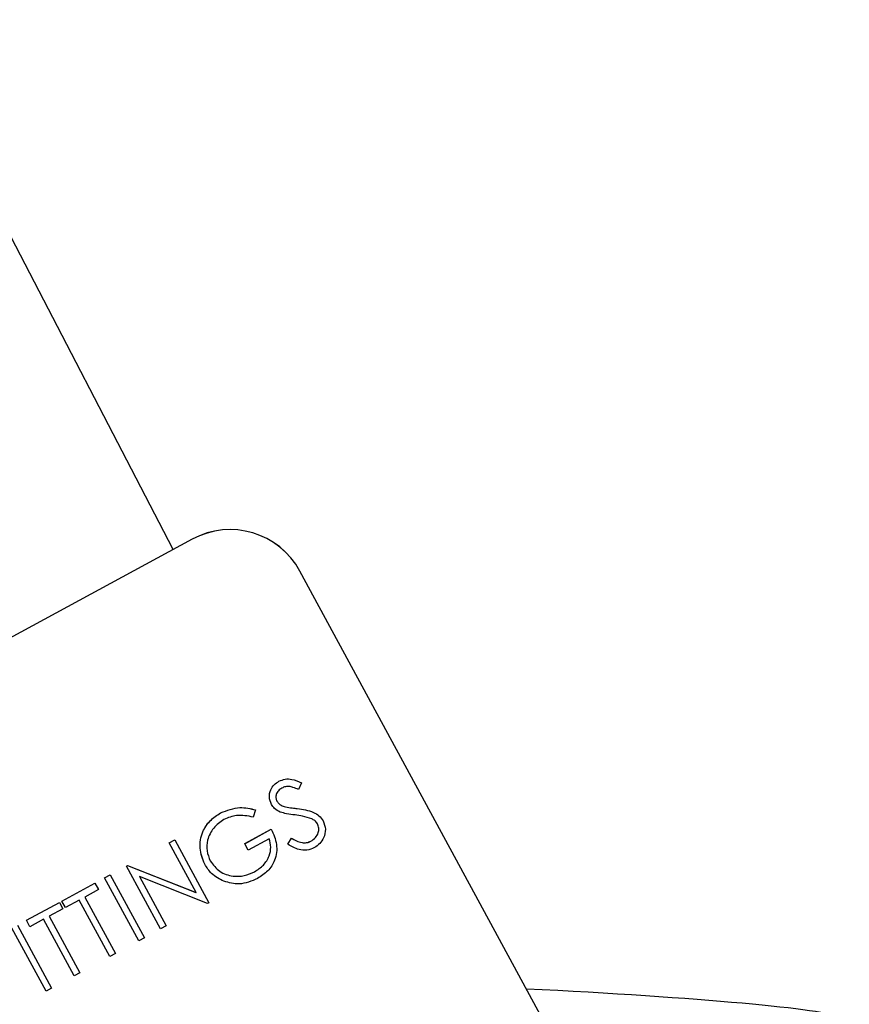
# Model space of a CAD drawing. Header units: inches. Extents: x 0.6 to 33.8, y 0 to 21.7.
# Tile 79 of 204: x 12.978 to 13.239, y 15.913 to 16.223. Entities that reach past the tile are written whole.
import ezdxf

# ---------------------------------------------------------------- set-up
doc = ezdxf.new("R2010")
doc.units = ezdxf.units.IN
doc.header["$MEASUREMENT"] = 0
doc.layers.add('FORMAT', color=7, linetype='Continuous')
doc.styles.add('SLDTEXTSTYLE3', font='TXT', dxfattribs={"width": 0.75})
doc.dimstyles.new('SLDDIMSTYLE0', dxfattribs={"dimtxt": 0.125, "dimasz": 0.13, "dimexe": 0, "dimexo": 0.0625, "dimgap": 0.03125, "dimtad": 0, "dimtih": 1, "dimtoh": 1, "dimdec": 1, "dimlfac": 4, "dimrnd": 1e-09, "dimzin": 12, "dimdsep": 46, "dimtxsty": 'SLDTEXTSTYLE3', "dimsah": 1, "dimcen": 0.09, "dimadec": 0, "dimazin": 3, "dimtfac": 1, "dimtdec": 1, "dimtofl": 0, "dimtmove": 0, "dimatfit": 3, "dimfxl": 0, "dimfrac": 2, "dimtolj": 1, "dimtzin": 12, "dimarcsym": 0})

# ---------------------------------------------------------------- blocks, each defined once
blk = doc.blocks.new('_D_1')
at = {"layer": 'FORMAT'}
for p, q in [((6.14175, 17.34011), (2.54818, 17.34011)), ((2.67318, 17.34011), (2.67318, 11.07473)), ((2.48846, 11.04934), (2.45037, 11.04934)), ((2.45037, 11.04934), (2.45037, 10.85091)), ((2.8579, 11.04934), (2.89599, 11.04934)), ((2.89599, 11.04934), (2.89599, 10.85091)), ((2.45037, 10.85091), (2.48846, 10.85091)), ((2.89599, 10.85091), (2.8579, 10.85091)), ((2.67318, 4.39851), (2.67318, 10.66388)), ((13.15451, 4.39851), (2.54818, 4.39851))]:
    blk.add_line(p, q, dxfattribs=at)
for points in [[(2.67318, 17.34011), (2.65318, 17.21011), (2.69318, 17.21011)], [(2.67318, 4.39851), (2.69318, 4.52851), (2.65318, 4.52851)]]:
    blk.add_solid(points, dxfattribs=at)
at = {"layer": 'FORMAT', "char_height": 0.125, "attachment_point": 1, "style": 'SLDTEXTSTYLE3'}
for s, insert in [('1315', (2.48846, 11.01204)), ('51.8', (2.51155, 10.82502))]:
    blk.add_mtext(s, dxfattribs=dict(at, insert=insert))

msp = doc.modelspace()

# ---------------------------------------------------------------- linework, layer by layer
at = {"color": 7, "linetype": 'Continuous'}
for p, q in [((13.02643, 16.05637), (12.89423, 16.31071)), ((13.03238, 16.05959), (12.55326, 15.79983)), ((13.03238, 16.05959), (12.55326, 15.79984)), ((13.03238, 16.05959), (13.03238, 16.05959)), ((13.23902, 15.7309), (13.06627, 16.04953)), ((13.06627, 16.04953), (13.06627, 16.04953)), ((13.05966, 15.9835), (13.05966, 15.9835)), ((13.06674, 15.98301), (13.0658, 15.98092)), ((13.06674, 15.98301), (13.06674, 15.98301)), ((13.05729, 15.97624), (13.05729, 15.97624)), ((13.06171, 15.97544), (13.06171, 15.97544)), ((13.04133, 15.97356), (13.04133, 15.97357)), ((13.05233, 15.9745), (13.05159, 15.97223)), ((13.05233, 15.9745), (13.05232, 15.9745)), ((13.06543, 15.97491), (13.06543, 15.97491)), ((13.07355, 15.97105), (13.07355, 15.97106)), ((13.04889, 15.96389), (13.05726, 15.96842)), ((13.04889, 15.96388), (13.05726, 15.96842)), ((13.05726, 15.96842), (13.05726, 15.96842)), ((13.02514, 15.96413), (13.02691, 15.96509)), ((13.02514, 15.96413), (13.02691, 15.96509)), ((13.03358, 15.94856), (13.02514, 15.96413)), ((13.02514, 15.96413), (13.02514, 15.96413)), ((13.02691, 15.96509), (13.03764, 15.94531)), ((13.02691, 15.96509), (13.02691, 15.96509)), ((13.04889, 15.96388), (13.04889, 15.96389)), ((13.04999, 15.96185), (13.04889, 15.96388)), ((13.05659, 15.96543), (13.04999, 15.96185)), ((13.06245, 15.9637), (13.06357, 15.96561)), ((13.06245, 15.9637), (13.06358, 15.96561)), ((13.06245, 15.9637), (13.06245, 15.9637)), ((13.06358, 15.96561), (13.06357, 15.96561)), ((13.06971, 15.96467), (13.0697, 15.96467)), ((13.0117, 15.95684), (13.01207, 15.95704)), ((13.0117, 15.95684), (13.01207, 15.95704)), ((13.02242, 15.93706), (13.0117, 15.95684)), ((13.0117, 15.95684), (13.0117, 15.95684)), ((13.01207, 15.95704), (13.03357, 15.94856)), ((13.01207, 15.95704), (13.03358, 15.94856)), ((13.01207, 15.95704), (13.01207, 15.95704)), ((13.03633, 15.95741), (13.03632, 15.95741)), ((13.00485, 15.95313), (13.00662, 15.95409)), ((13.00485, 15.95313), (13.00663, 15.95409)), ((13.00663, 15.95409), (13.00662, 15.95409)), ((13.00663, 15.95409), (13.01735, 15.93431)), ((13.05202, 15.95508), (13.05202, 15.95508)), ((12.99141, 15.94584), (13.00181, 15.95148)), ((12.99141, 15.94584), (13.00181, 15.95148)), ((13.00181, 15.95148), (13.00291, 15.94945)), ((13.00181, 15.95148), (13.00181, 15.95148)), ((13.00485, 15.95313), (13.00485, 15.95313)), ((13.01557, 15.93335), (13.00485, 15.95313)), ((13.03723, 15.94509), (13.01578, 15.95355)), ((13.01578, 15.95355), (13.02419, 15.93802)), ((13.00291, 15.94945), (12.9986, 15.94711)), ((12.98025, 15.93979), (12.99065, 15.94543)), ((12.98025, 15.93979), (12.99065, 15.94543)), ((12.99065, 15.94543), (12.99175, 15.9434)), ((12.99065, 15.94543), (12.99065, 15.94543)), ((12.99251, 15.94381), (12.99141, 15.94584)), ((12.99141, 15.94584), (12.99141, 15.94584)), ((12.99682, 15.94615), (12.99251, 15.94381)), ((13.00644, 15.9284), (12.99682, 15.94615)), ((12.9986, 15.94711), (13.00822, 15.92936)), ((13.03764, 15.94531), (13.03723, 15.94509)), ((12.99175, 15.9434), (12.98744, 15.94106)), ((12.97746, 15.93828), (12.98819, 15.9185)), ((12.98135, 15.93776), (12.98025, 15.93979)), ((12.98025, 15.93979), (12.98025, 15.93979)), ((12.98566, 15.9401), (12.98135, 15.93776)), ((12.99529, 15.92235), (12.98566, 15.9401)), ((12.98744, 15.94106), (12.99706, 15.92331)), ((12.98641, 15.91754), (12.97569, 15.93732)), ((13.02419, 15.93802), (13.02242, 15.93706)), ((13.01735, 15.93431), (13.01557, 15.93335)), ((13.00822, 15.92936), (13.00644, 15.9284)), ((12.99706, 15.92331), (12.99529, 15.92235)), ((12.98819, 15.9185), (12.98641, 15.91754))]:
    msp.add_line(p, q, dxfattribs=at)
for centre in [(13.04429, 16.03762), (13.04429, 16.03761)]:
    msp.add_arc(centre, 0.025, 28.469, 118.469, dxfattribs=at)
msp.add_ellipse((13.12011, 15.91373), major_axis=(0.11638, -0.00493), ratio=0.044973, start_param=0.07926, end_param=1.422842, dxfattribs=at)
for points, knots in [([(13.05729, 15.97624), (13.05699, 15.97699), (13.0564, 15.97849), (13.05693, 15.98075), (13.05808, 15.98247), (13.05913, 15.98316), (13.05966, 15.9835)], [0, 0, 0, 0, 0.279553, 0.558798, 0.779378, 1, 1, 1, 1]), ([(13.05729, 15.97624), (13.05699, 15.97699), (13.0564, 15.97849), (13.05693, 15.98074), (13.05809, 15.98246), (13.05914, 15.98315), (13.05966, 15.9835)], [0, 0, 0, 0, 0.2795526, 0.5587984, 0.7793777, 1, 1, 1, 1]), ([(13.05966, 15.9835), (13.0603, 15.98377), (13.06158, 15.98431), (13.06412, 15.98418), (13.06575, 15.98346), (13.06674, 15.98301)], [0, 0, 0, 0, 0.2797499, 0.5595012, 1, 1, 1, 1]), ([(13.05966, 15.9835), (13.0603, 15.98377), (13.06158, 15.98431), (13.06412, 15.98418), (13.06575, 15.98345), (13.06674, 15.98301)], [0, 0, 0, 0, 0.2797499, 0.5595012, 1, 1, 1, 1]), ([(13.0658, 15.98092), (13.06523, 15.98116), (13.06428, 15.98156), (13.0629, 15.9819), (13.06167, 15.98186), (13.06093, 15.98153), (13.06056, 15.98136)], [0, 0, 0, 0, 0.340409, 0.560482, 0.78018, 1, 1, 1, 1]), ([(13.06056, 15.98136), (13.06018, 15.98111), (13.05941, 15.98062), (13.05878, 15.97948), (13.0586, 15.97829), (13.05888, 15.97762), (13.05902, 15.97729)], [0, 0, 0, 0, 0.280274, 0.559931, 0.77992, 1, 1, 1, 1]), ([(13.04133, 15.97357), (13.04334, 15.97435), (13.04694, 15.97576), (13.05068, 15.97489), (13.05232, 15.9745)], [0, 0, 0, 0, 0.558579, 1, 1, 1, 1]), ([(13.04133, 15.97356), (13.04334, 15.97435), (13.04694, 15.97576), (13.05068, 15.97488), (13.05233, 15.9745)], [0, 0, 0, 0, 0.558579, 1, 1, 1, 1]), ([(13.06003, 15.97383), (13.0594, 15.97415), (13.05828, 15.97473), (13.05759, 15.97578), (13.05729, 15.97624)], [0, 0, 0, 0, 0.55984, 1, 1, 1, 1]), ([(13.05902, 15.97729), (13.05919, 15.97703), (13.05953, 15.9765), (13.06046, 15.97582), (13.06123, 15.97559), (13.06171, 15.97544)], [0, 0, 0, 0, 0.279946, 0.559774, 1, 1, 1, 1]), ([(13.05902, 15.97729), (13.05919, 15.97702), (13.05954, 15.9765), (13.06046, 15.97582), (13.06123, 15.97558), (13.06171, 15.97544)], [0, 0, 0, 0, 0.279946, 0.559774, 1, 1, 1, 1]), ([(13.06171, 15.97544), (13.0624, 15.97533), (13.06364, 15.97512), (13.06488, 15.97498), (13.06543, 15.97491)], [0, 0, 0, 0, 0.559906, 1, 1, 1, 1]), ([(13.06171, 15.97544), (13.0624, 15.97532), (13.06364, 15.97512), (13.06489, 15.97497), (13.06543, 15.97491)], [0, 0, 0, 0, 0.559906, 1, 1, 1, 1]), ([(13.03632, 15.95741), (13.03568, 15.95907), (13.03439, 15.96238), (13.03535, 15.9674), (13.03783, 15.97129), (13.04016, 15.97281), (13.04133, 15.97357)], [0, 0, 0, 0, 0.2795897, 0.5590718, 0.7794111, 1, 1, 1, 1]), ([(13.03633, 15.95741), (13.03568, 15.95906), (13.03439, 15.96237), (13.03535, 15.96739), (13.03783, 15.97128), (13.04017, 15.9728), (13.04133, 15.97356)], [0, 0, 0, 0, 0.27959, 0.559072, 0.779411, 1, 1, 1, 1]), ([(13.05159, 15.97223), (13.04982, 15.97257), (13.04666, 15.97319), (13.04368, 15.97202), (13.04237, 15.9715)], [0, 0, 0, 0, 0.55984, 1, 1, 1, 1]), ([(13.06473, 15.9729), (13.06383, 15.973), (13.06224, 15.97319), (13.0607, 15.97363), (13.06003, 15.97383)], [0, 0, 0, 0, 0.560413, 1, 1, 1, 1]), ([(13.07, 15.97168), (13.06904, 15.972), (13.06732, 15.97257), (13.06552, 15.9728), (13.06473, 15.9729)], [0, 0, 0, 0, 0.559496, 1, 1, 1, 1]), ([(13.06543, 15.97491), (13.06717, 15.97467), (13.06959, 15.97433), (13.07235, 15.97274), (13.07315, 15.97162), (13.07355, 15.97106)], [0, 0, 0, 0, 0.560115, 0.780284, 1, 1, 1, 1]), ([(13.06543, 15.97491), (13.06717, 15.97466), (13.06959, 15.97432), (13.07235, 15.97274), (13.07315, 15.97161), (13.07355, 15.97105)], [0, 0, 0, 0, 0.560115, 0.780284, 1, 1, 1, 1]), ([(13.04237, 15.9715), (13.04121, 15.97067), (13.03887, 15.96901), (13.03709, 15.96531), (13.03679, 15.96158), (13.03764, 15.95949), (13.03806, 15.95845)], [0, 0, 0, 0, 0.279847, 0.559555, 0.779847, 1, 1, 1, 1]), ([(13.0697, 15.96467), (13.07021, 15.96501), (13.07121, 15.96569), (13.07208, 15.9672), (13.07228, 15.96879), (13.07194, 15.96968), (13.07176, 15.97012)], [0, 0, 0, 0, 0.280276, 0.560148, 0.780153, 1, 1, 1, 1]), ([(13.06971, 15.96467), (13.07021, 15.96501), (13.07121, 15.96569), (13.07208, 15.96719), (13.07229, 15.96878), (13.07194, 15.96967), (13.07176, 15.97012)], [0, 0, 0, 0, 0.280276, 0.560148, 0.780153, 1, 1, 1, 1]), ([(13.07176, 15.97012), (13.0715, 15.97049), (13.07103, 15.97114), (13.07032, 15.97151), (13.07, 15.97168)], [0, 0, 0, 0, 0.55899, 1, 1, 1, 1]), ([(13.07355, 15.97105), (13.07388, 15.97018), (13.07454, 15.96844), (13.07389, 15.96586), (13.07263, 15.96383), (13.07141, 15.96303), (13.07081, 15.96264)], [0, 0, 0, 0, 0.279183, 0.559085, 0.779446, 1, 1, 1, 1]), ([(13.05726, 15.96842), (13.05795, 15.96686), (13.05932, 15.96375), (13.05873, 15.95887), (13.05635, 15.95511), (13.05409, 15.95368), (13.05296, 15.95296)], [0, 0, 0, 0, 0.280351, 0.559367, 0.779371, 1, 1, 1, 1]), ([(13.05202, 15.95508), (13.05299, 15.95571), (13.05495, 15.95697), (13.05666, 15.9598), (13.05729, 15.96278), (13.05682, 15.96455), (13.05659, 15.96543)], [0, 0, 0, 0, 0.280254, 0.559912, 0.779941, 1, 1, 1, 1]), ([(13.05202, 15.95508), (13.053, 15.95571), (13.05495, 15.95697), (13.05666, 15.9598), (13.05729, 15.96277), (13.05682, 15.96454), (13.05659, 15.96543)], [0, 0, 0, 0, 0.280254, 0.559912, 0.779941, 1, 1, 1, 1]), ([(13.07081, 15.96264), (13.07003, 15.96231), (13.06849, 15.96167), (13.06543, 15.96194), (13.06358, 15.96303), (13.06245, 15.9637)], [0, 0, 0, 0, 0.27988, 0.559666, 1, 1, 1, 1]), ([(13.06357, 15.96561), (13.06465, 15.96503), (13.06615, 15.96421), (13.06837, 15.96412), (13.06926, 15.96449), (13.0697, 15.96467)], [0, 0, 0, 0, 0.559321, 0.779782, 1, 1, 1, 1]), ([(13.06358, 15.96561), (13.06465, 15.96502), (13.06616, 15.96421), (13.06837, 15.96411), (13.06926, 15.96448), (13.06971, 15.96467)], [0, 0, 0, 0, 0.559321, 0.779782, 1, 1, 1, 1]), ([(13.04236, 15.95206), (13.04097, 15.95277), (13.03848, 15.95403), (13.03699, 15.95637), (13.03633, 15.95741)], [0, 0, 0, 0, 0.559317, 1, 1, 1, 1]), ([(13.03806, 15.95845), (13.03897, 15.95725), (13.04079, 15.95486), (13.04492, 15.95352), (13.04879, 15.95365), (13.05094, 15.9546), (13.05202, 15.95508)], [0, 0, 0, 0, 0.279061, 0.558584, 0.779236, 1, 1, 1, 1]), ([(13.03806, 15.95845), (13.03897, 15.95725), (13.04079, 15.95485), (13.04492, 15.95351), (13.04879, 15.95364), (13.05094, 15.9546), (13.05202, 15.95508)], [0, 0, 0, 0, 0.279061, 0.558584, 0.779236, 1, 1, 1, 1]), ([(13.05296, 15.95296), (13.05102, 15.95213), (13.04756, 15.95064), (13.04395, 15.95163), (13.04236, 15.95206)], [0, 0, 0, 0, 0.559617, 1, 1, 1, 1])]:
    msp.add_open_spline(points, degree=3, knots=knots, dxfattribs=at)

# ---------------------------------------------------------------- dimensions: what is measured, and where the dimension line sits
at = {"layer": 'FORMAT'}
dim = msp.add_linear_dim(base=(2.67318, 17.34011), p1=(13.20451, 4.39851), p2=(6.19175, 17.34011), angle=90, dimstyle='SLDDIMSTYLE0', dxfattribs=at)
dim.commit()
dim.dimension.update_dxf_attribs({"geometry": '_D_1', "text_midpoint": (2.67318, 10.86931), "dimtype": 160})

doc.saveas('drawing.dxf')
